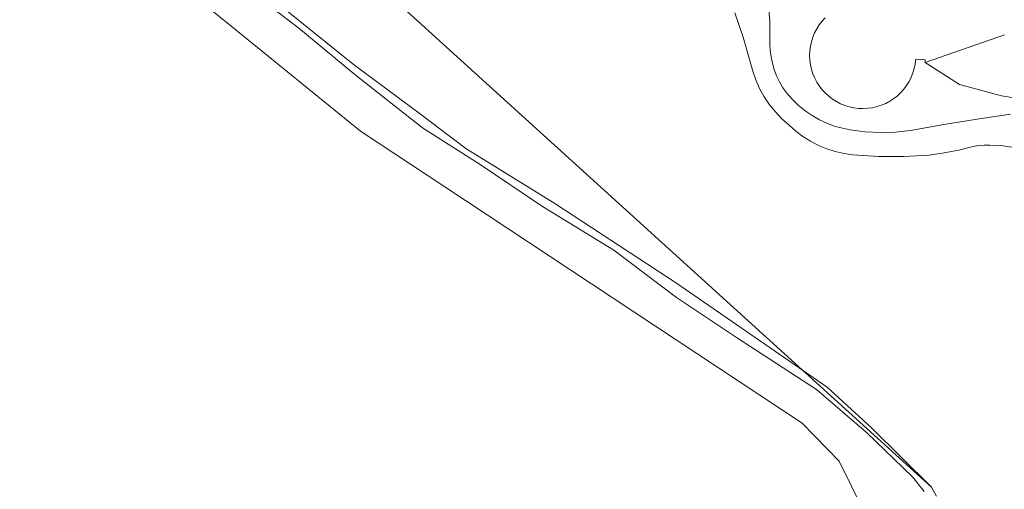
# Model space of a CAD drawing. Extents: x 140829 to 145054, y 448512 to 451778.
# Tile 132 of 152: x 144251 to 144325, y 450874 to 450910. Entities that reach past the tile are written whole.
import ezdxf

# ---------------------------------------------------------------- set-up
doc = ezdxf.new("R2010")
doc.units = 0
doc.header["$MEASUREMENT"] = 0
for name, color, linetype in [('geometrie2dBegroeidTerreindeel', 7, 'Continuous'), ('geometrie2dOndersteunendWaterdeel', 7, 'Continuous'), ('geometrie2dOverigeConstructie', 7, 'Continuous'), ('geometrie2dWaterdeel', 7, 'Continuous'), ('geometrie2dWegdeel', 7, 'Continuous')]:
    doc.layers.add(name, color=color, linetype=linetype)

msp = doc.modelspace()

# ---------------------------------------------------------------- linework, layer by layer
at = {"layer": 'geometrie2dBegroeidTerreindeel', "linetype": 'Continuous', "lineweight": 0}
for p, q in [((144267.019, 450909.17), (144257.66, 450916.771)), ((144257.66, 450916.771), (144267.019, 450909.17)), ((144268.193, 450911.999), (144272.122, 450909.007)), ((144307.484, 450909.531), (144307.32, 450911.231)), ((144307.479, 450907.822), (144307.484, 450909.531)), ((144311.399, 450909.518), (144311.186, 450909.241)), ((144311.636, 450909.775), (144311.399, 450909.518)), ((144276.755, 450901.262), (144267.019, 450909.17)), ((144267.019, 450909.17), (144276.755, 450901.262)), ((144272.122, 450909.007), (144276.311, 450905.523)), ((144310.998, 450908.946), (144310.837, 450908.637)), ((144311.186, 450909.241), (144310.998, 450908.946)), ((144310.597, 450907.98), (144310.521, 450907.639)), ((144310.702, 450908.313), (144310.597, 450907.98)), ((144310.837, 450908.637), (144310.702, 450908.313)), ((144319.122, 450906.432), (144325.079, 450908.504)), ((144307.5, 450907.332), (144307.479, 450907.822)), ((144307.562, 450906.852), (144307.5, 450907.332)), ((144310.476, 450907.293), (144310.461, 450906.944)), ((144310.521, 450907.639), (144310.476, 450907.293)), ((144307.663, 450906.362), (144307.562, 450906.852)), ((144310.461, 450906.944), (144310.477, 450906.595)), ((144310.477, 450906.595), (144310.523, 450906.248)), ((144318.386, 450906.313), (144318.426, 450906.66)), ((144318.426, 450906.66), (144319.137, 450906.609)), ((144319.137, 450906.609), (144319.122, 450906.432)), ((144307.804, 450905.883), (144307.663, 450906.362)), ((144307.985, 450905.413), (144307.804, 450905.883)), ((144310.523, 450906.248), (144310.599, 450905.907)), ((144310.599, 450905.907), (144310.705, 450905.573)), ((144318.215, 450905.636), (144318.315, 450905.971)), ((144318.315, 450905.971), (144318.386, 450906.313)), ((144319.122, 450906.432), (144321.722, 450904.773)), ((144321.722, 450904.773), (144319.122, 450906.432)), ((144276.311, 450905.523), (144281.41, 450901.524)), ((144308.207, 450904.964), (144307.985, 450905.413)), ((144310.705, 450905.573), (144310.84, 450905.252)), ((144310.84, 450905.252), (144311.003, 450904.942)), ((144317.745, 450904.703), (144317.928, 450904.999)), ((144317.928, 450904.999), (144318.085, 450905.312)), ((144318.085, 450905.312), (144318.215, 450905.636)), ((144308.458, 450904.524), (144308.207, 450904.964)), ((144308.749, 450904.115), (144308.458, 450904.524)), ((144311.003, 450904.942), (144311.191, 450904.648)), ((144311.191, 450904.648), (144311.405, 450904.371)), ((144311.405, 450904.371), (144311.643, 450904.115)), ((144317.302, 450904.162), (144317.535, 450904.422)), ((144317.535, 450904.422), (144317.745, 450904.703)), ((144321.722, 450904.773), (144324.852, 450903.914)), ((144324.852, 450903.914), (144321.722, 450904.773)), ((144309.17, 450903.636), (144308.749, 450904.115)), ((144309.631, 450903.198), (144309.17, 450903.636)), ((144311.643, 450904.115), (144311.901, 450903.88)), ((144311.901, 450903.88), (144312.18, 450903.669)), ((144312.18, 450903.669), (144312.475, 450903.482)), ((144316.171, 450903.351), (144316.48, 450903.516)), ((144316.48, 450903.516), (144316.772, 450903.707)), ((144316.772, 450903.707), (144317.047, 450903.923)), ((144317.047, 450903.923), (144317.302, 450904.162)), ((144324.852, 450903.914), (144327.138, 450903.548)), ((144327.138, 450903.548), (144324.852, 450903.914)), ((144310.132, 450902.789), (144309.631, 450903.198)), ((144310.653, 450902.431), (144310.132, 450902.789)), ((144312.475, 450903.482), (144312.787, 450903.323)), ((144312.787, 450903.323), (144313.11, 450903.191)), ((144313.11, 450903.191), (144313.444, 450903.089)), ((144313.444, 450903.089), (144313.786, 450903.016)), ((144313.786, 450903.016), (144314.133, 450902.973)), ((144314.133, 450902.973), (144314.482, 450902.96)), ((144314.482, 450902.96), (144314.831, 450902.979)), ((144314.831, 450902.979), (144315.177, 450903.027)), ((144315.177, 450903.027), (144315.517, 450903.106)), ((144315.517, 450903.106), (144315.85, 450903.215)), ((144315.85, 450903.215), (144316.171, 450903.351)), ((144311.214, 450902.112), (144310.653, 450902.431)), ((144311.795, 450901.844), (144311.214, 450902.112)), ((144323.033, 450902.174), (144320.534, 450901.757)), ((144325.542, 450902.551), (144323.033, 450902.174)), ((144281.41, 450901.524), (144285.727, 450898.754)), ((144312.385, 450901.625), (144311.795, 450901.844)), ((144313.496, 450901.368), (144312.385, 450901.625)), ((144314.626, 450901.211), (144313.496, 450901.368)), ((144318.036, 450901.301), (144316.906, 450901.178)), ((144320.534, 450901.757), (144318.036, 450901.301)), ((144283.064, 450897.089), (144276.755, 450901.262)), ((144276.755, 450901.262), (144283.064, 450897.089)), ((144315.766, 450901.155), (144314.626, 450901.211)), ((144316.906, 450901.178), (144315.766, 450901.155)), ((144285.727, 450898.754), (144290.413, 450895.616)), ((144309.91, 450879.333), (144283.064, 450897.089)), ((144283.064, 450897.089), (144309.91, 450879.333)), ((144290.413, 450895.616), (144295.766, 450892.328)), ((144295.766, 450892.328), (144300.467, 450888.775)), ((144300.467, 450888.775), (144304.966, 450885.768)), ((144304.966, 450885.768), (144310.967, 450881.872)), ((144310.967, 450881.872), (144314.712, 450878.652)), ((144312.667, 450876.471), (144309.91, 450879.333)), ((144309.91, 450879.333), (144312.667, 450876.471)), ((144314.712, 450878.652), (144318.178, 450875.298)), ((144315.235, 450871.342), (144312.667, 450876.471)), ((144312.667, 450876.471), (144315.235, 450871.342)), ((144318.178, 450875.298), (144319.05, 450874.205))]:
    msp.add_line(p, q, dxfattribs=at)
at = {"layer": 'geometrie2dOndersteunendWaterdeel', "linetype": 'Continuous', "lineweight": 0}
for p, q in [((144266.508, 450914.111), (144276.192, 450906.304)), ((144272.122, 450909.007), (144268.193, 450911.999)), ((144307.32, 450911.231), (144307.484, 450909.531)), ((144305.478, 450908.326), (144304.853, 450910.154)), ((144307.484, 450909.531), (144307.479, 450907.822)), ((144276.311, 450905.523), (144272.122, 450909.007)), ((144306.003, 450906.458), (144305.478, 450908.326)), ((144307.479, 450907.822), (144307.5, 450907.332)), ((144307.5, 450907.332), (144307.562, 450906.852)), ((144307.562, 450906.852), (144307.663, 450906.362)), ((144276.192, 450906.304), (144281.246, 450902.548)), ((144306.185, 450905.768), (144306.003, 450906.458)), ((144306.416, 450905.109), (144306.185, 450905.768)), ((144307.663, 450906.362), (144307.804, 450905.883)), ((144307.804, 450905.883), (144307.985, 450905.413)), ((144281.41, 450901.524), (144276.311, 450905.523)), ((144306.708, 450904.46), (144306.416, 450905.109)), ((144307.985, 450905.413), (144308.207, 450904.964)), ((144307.06, 450903.841), (144306.708, 450904.46)), ((144308.207, 450904.964), (144308.458, 450904.524)), ((144308.458, 450904.524), (144308.749, 450904.115)), ((144307.451, 450903.252), (144307.06, 450903.841)), ((144308.749, 450904.115), (144309.17, 450903.636)), ((144309.17, 450903.636), (144309.631, 450903.198)), ((144307.893, 450902.703), (144307.451, 450903.252)), ((144309.631, 450903.198), (144310.132, 450902.789)), ((144310.132, 450902.789), (144310.653, 450902.431)), ((144281.246, 450902.548), (144284.649, 450899.971)), ((144308.384, 450902.194), (144307.893, 450902.703)), ((144308.915, 450901.716), (144308.384, 450902.194)), ((144310.653, 450902.431), (144311.214, 450902.112)), ((144311.214, 450902.112), (144311.795, 450901.844)), ((144320.534, 450901.757), (144323.033, 450902.174)), ((144323.033, 450902.174), (144325.542, 450902.551)), ((144285.727, 450898.754), (144281.41, 450901.524)), ((144309.417, 450901.267), (144308.915, 450901.716)), ((144311.795, 450901.844), (144312.385, 450901.625)), ((144312.385, 450901.625), (144313.496, 450901.368)), ((144313.496, 450901.368), (144314.626, 450901.211)), ((144316.906, 450901.178), (144318.036, 450901.301)), ((144318.036, 450901.301), (144320.534, 450901.757)), ((144309.948, 450900.859), (144309.417, 450901.267)), ((144310.519, 450900.5), (144309.948, 450900.859)), ((144314.626, 450901.211), (144315.766, 450901.155)), ((144315.766, 450901.155), (144316.906, 450901.178)), ((144284.649, 450899.971), (144291.334, 450895.836)), ((144311.119, 450900.192), (144310.519, 450900.5)), ((144311.74, 450899.934), (144311.119, 450900.192)), ((144312.381, 450899.725), (144311.74, 450899.934)), ((144321.66, 450899.841), (144320.55, 450899.628)), ((144322.739, 450900.114), (144321.66, 450899.841)), ((144323.149, 450900.175), (144322.739, 450900.114)), ((144323.558, 450900.216), (144323.149, 450900.175)), ((144323.978, 450900.217), (144323.558, 450900.216)), ((144324.818, 450900.179), (144323.978, 450900.217)), ((144325.649, 450900.061), (144324.818, 450900.179)), ((144313.041, 450899.577), (144312.381, 450899.725)), ((144313.711, 450899.479), (144313.041, 450899.577)), ((144315.621, 450899.364), (144313.711, 450899.479)), ((144317.531, 450899.359), (144315.621, 450899.364)), ((144319.441, 450899.465), (144317.531, 450899.359)), ((144320.55, 450899.628), (144319.441, 450899.465)), ((144290.413, 450895.616), (144285.727, 450898.754)), ((144295.766, 450892.328), (144290.413, 450895.616)), ((144291.334, 450895.836), (144300.379, 450889.903)), ((144300.467, 450888.775), (144295.766, 450892.328)), ((144300.379, 450889.903), (144311.78, 450882.048)), ((144304.966, 450885.768), (144300.467, 450888.775)), ((144310.967, 450881.872), (144304.966, 450885.768)), ((144314.712, 450878.652), (144310.967, 450881.872)), ((144311.78, 450882.048), (144315.072, 450879.004)), ((144318.178, 450875.298), (144314.712, 450878.652)), ((144315.072, 450879.004), (144319.603, 450874.523)), ((144319.05, 450874.205), (144318.178, 450875.298)), ((144319.603, 450874.523), (144319.992, 450873.854))]:
    msp.add_line(p, q, dxfattribs=at)
at = {"layer": 'geometrie2dOverigeConstructie', "linetype": 'Continuous', "lineweight": 0}
for p, q in [((144251.159, 450936.676), (144319.603, 450874.523)), ((144276.192, 450906.304), (144266.508, 450914.111)), ((144304.853, 450910.154), (144305.478, 450908.326)), ((144305.478, 450908.326), (144306.003, 450906.458)), ((144281.246, 450902.548), (144276.192, 450906.304)), ((144306.003, 450906.458), (144306.185, 450905.768)), ((144306.185, 450905.768), (144306.416, 450905.109)), ((144306.416, 450905.109), (144306.708, 450904.46)), ((144306.708, 450904.46), (144307.06, 450903.841)), ((144307.06, 450903.841), (144307.451, 450903.252)), ((144307.451, 450903.252), (144307.893, 450902.703)), ((144284.649, 450899.971), (144281.246, 450902.548)), ((144307.893, 450902.703), (144308.384, 450902.194)), ((144308.384, 450902.194), (144308.915, 450901.716)), ((144308.915, 450901.716), (144309.417, 450901.267)), ((144309.417, 450901.267), (144309.948, 450900.859)), ((144309.948, 450900.859), (144310.519, 450900.5)), ((144291.334, 450895.836), (144284.649, 450899.971)), ((144310.519, 450900.5), (144311.119, 450900.192)), ((144311.119, 450900.192), (144311.74, 450899.934)), ((144311.74, 450899.934), (144312.381, 450899.725)), ((144320.55, 450899.628), (144321.66, 450899.841)), ((144321.66, 450899.841), (144322.739, 450900.114)), ((144322.739, 450900.114), (144323.149, 450900.175)), ((144323.149, 450900.175), (144323.558, 450900.216)), ((144323.558, 450900.216), (144323.978, 450900.217)), ((144323.978, 450900.217), (144324.818, 450900.179)), ((144324.818, 450900.179), (144325.649, 450900.061)), ((144312.381, 450899.725), (144313.041, 450899.577)), ((144313.041, 450899.577), (144313.711, 450899.479)), ((144313.711, 450899.479), (144315.621, 450899.364)), ((144315.621, 450899.364), (144317.531, 450899.359)), ((144317.531, 450899.359), (144319.441, 450899.465)), ((144319.441, 450899.465), (144320.55, 450899.628)), ((144300.379, 450889.903), (144291.334, 450895.836)), ((144311.78, 450882.048), (144300.379, 450889.903)), ((144315.072, 450879.004), (144311.78, 450882.048)), ((144319.603, 450874.523), (144315.072, 450879.004))]:
    msp.add_line(p, q, dxfattribs=at)
at = {"layer": 'geometrie2dWaterdeel', "linetype": 'Continuous', "lineweight": 0}
for p, q in [((144276.192, 450906.304), (144266.508, 450914.111)), ((144304.853, 450910.154), (144305.478, 450908.326)), ((144305.478, 450908.326), (144306.003, 450906.458)), ((144281.246, 450902.548), (144276.192, 450906.304)), ((144306.003, 450906.458), (144306.185, 450905.768)), ((144306.185, 450905.768), (144306.416, 450905.109)), ((144306.416, 450905.109), (144306.708, 450904.46)), ((144306.708, 450904.46), (144307.06, 450903.841)), ((144307.06, 450903.841), (144307.451, 450903.252)), ((144307.451, 450903.252), (144307.893, 450902.703)), ((144284.649, 450899.971), (144281.246, 450902.548)), ((144307.893, 450902.703), (144308.384, 450902.194)), ((144308.384, 450902.194), (144308.915, 450901.716)), ((144308.915, 450901.716), (144309.417, 450901.267)), ((144309.417, 450901.267), (144309.948, 450900.859)), ((144309.948, 450900.859), (144310.519, 450900.5)), ((144291.334, 450895.836), (144284.649, 450899.971)), ((144310.519, 450900.5), (144311.119, 450900.192)), ((144311.119, 450900.192), (144311.74, 450899.934)), ((144311.74, 450899.934), (144312.381, 450899.725)), ((144320.55, 450899.628), (144321.66, 450899.841)), ((144321.66, 450899.841), (144322.739, 450900.114)), ((144322.739, 450900.114), (144323.149, 450900.175)), ((144323.149, 450900.175), (144323.558, 450900.216)), ((144323.558, 450900.216), (144323.978, 450900.217)), ((144323.978, 450900.217), (144324.818, 450900.179)), ((144324.818, 450900.179), (144325.649, 450900.061)), ((144312.381, 450899.725), (144313.041, 450899.577)), ((144313.041, 450899.577), (144313.711, 450899.479)), ((144313.711, 450899.479), (144315.621, 450899.364)), ((144315.621, 450899.364), (144317.531, 450899.359)), ((144317.531, 450899.359), (144319.441, 450899.465)), ((144319.441, 450899.465), (144320.55, 450899.628)), ((144300.379, 450889.903), (144291.334, 450895.836)), ((144311.78, 450882.048), (144300.379, 450889.903)), ((144315.072, 450879.004), (144311.78, 450882.048)), ((144319.603, 450874.523), (144315.072, 450879.004)), ((144319.992, 450873.854), (144319.603, 450874.523))]:
    msp.add_line(p, q, dxfattribs=at)
at = {"layer": 'geometrie2dWegdeel', "linetype": 'Continuous', "lineweight": 0}
for p, q in [((144311.186, 450909.241), (144311.399, 450909.518)), ((144311.399, 450909.518), (144311.636, 450909.775)), ((144310.837, 450908.637), (144310.998, 450908.946)), ((144310.998, 450908.946), (144311.186, 450909.241)), ((144310.521, 450907.639), (144310.597, 450907.98)), ((144310.597, 450907.98), (144310.702, 450908.313)), ((144310.702, 450908.313), (144310.837, 450908.637)), ((144325.079, 450908.504), (144319.122, 450906.432)), ((144310.461, 450906.944), (144310.476, 450907.293)), ((144310.476, 450907.293), (144310.521, 450907.639)), ((144310.477, 450906.595), (144310.461, 450906.944)), ((144310.523, 450906.248), (144310.477, 450906.595)), ((144318.426, 450906.66), (144318.386, 450906.313)), ((144319.137, 450906.609), (144318.426, 450906.66)), ((144319.122, 450906.432), (144319.137, 450906.609)), ((144310.599, 450905.907), (144310.523, 450906.248)), ((144310.705, 450905.573), (144310.599, 450905.907)), ((144318.315, 450905.971), (144318.215, 450905.636)), ((144318.386, 450906.313), (144318.315, 450905.971)), ((144319.122, 450906.432), (144319.122, 450906.432)), ((144310.84, 450905.252), (144310.705, 450905.573)), ((144311.003, 450904.942), (144310.84, 450905.252)), ((144317.928, 450904.999), (144317.745, 450904.703)), ((144318.085, 450905.312), (144317.928, 450904.999)), ((144318.215, 450905.636), (144318.085, 450905.312)), ((144311.191, 450904.648), (144311.003, 450904.942)), ((144311.405, 450904.371), (144311.191, 450904.648)), ((144311.643, 450904.115), (144311.405, 450904.371)), ((144317.535, 450904.422), (144317.302, 450904.162)), ((144317.745, 450904.703), (144317.535, 450904.422)), ((144311.901, 450903.88), (144311.643, 450904.115)), ((144312.18, 450903.669), (144311.901, 450903.88)), ((144312.475, 450903.482), (144312.18, 450903.669)), ((144316.48, 450903.516), (144316.171, 450903.351)), ((144316.772, 450903.707), (144316.48, 450903.516)), ((144317.047, 450903.923), (144316.772, 450903.707)), ((144317.302, 450904.162), (144317.047, 450903.923)), ((144312.787, 450903.323), (144312.475, 450903.482)), ((144313.11, 450903.191), (144312.787, 450903.323)), ((144313.444, 450903.089), (144313.11, 450903.191)), ((144313.786, 450903.016), (144313.444, 450903.089)), ((144314.133, 450902.973), (144313.786, 450903.016)), ((144314.482, 450902.96), (144314.133, 450902.973)), ((144314.831, 450902.979), (144314.482, 450902.96)), ((144315.177, 450903.027), (144314.831, 450902.979)), ((144315.517, 450903.106), (144315.177, 450903.027)), ((144315.85, 450903.215), (144315.517, 450903.106)), ((144316.171, 450903.351), (144315.85, 450903.215))]:
    msp.add_line(p, q, dxfattribs=at)

doc.saveas('drawing.dxf')
